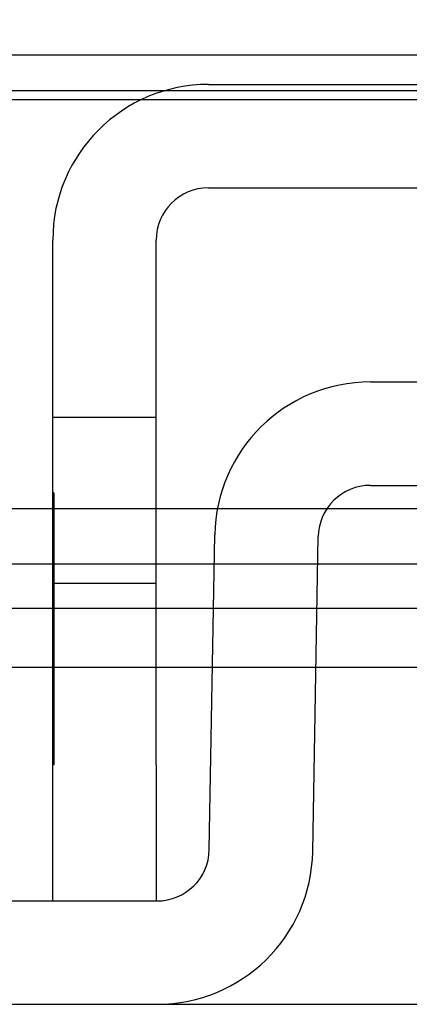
# Model space of a CAD drawing. Header units: inches. Extents: x 1 to 299, y -2 to 199.
# Tile 7 of 68: x 77.883 to 78.241, y 35.264 to 36.169. Entities that reach past the tile are written whole.
import ezdxf
from ezdxf.enums import TextEntityAlignment as Align
from ezdxf.lldxf.tags import DXFTag

# ---------------------------------------------------------------- set-up
doc = ezdxf.new("R2010")
doc.units = ezdxf.units.IN
doc.header["$MEASUREMENT"] = 0
for name, color, linetype in [('COM42667', 7, 'Continuous'), ('COM42780', 7, 'Continuous'), ('COM53933-2', 7, 'Continuous'), ('COM53955-2', 7, 'Continuous'), ('COM70220', 7, 'Continuous'), ('COM71180-2', 7, 'Continuous'), ('Default', 7, 'Continuous')]:
    doc.layers.add(name, color=color, linetype=linetype)
doc.styles.add('SEACAD_Times_New_Roman', font='times.ttf')
tags = doc.linetypes.add('HIDDEN2', pattern=[0.1875, 0.125, -0.0625]).pattern_tags.tags
tags[6:7] = [DXFTag(74, 4), DXFTag(75, 0), DXFTag(340, '0'), DXFTag(46, 0.0), DXFTag(50, 0.0), DXFTag(44, 0.0), DXFTag(45, 0.0)]
tags[4:5] = [DXFTag(74, 4), DXFTag(75, 0), DXFTag(340, '0'), DXFTag(46, 0.0), DXFTag(50, 0.0), DXFTag(44, 0.0), DXFTag(45, 0.0)]
doc.dimstyles.new('HAMMOND_(STH_-_300x200)', dxfattribs={"dimtxt": 1.5, "dimasz": 1.875, "dimexe": 0.75, "dimexo": 0.75, "dimgap": 0.375, "dimtad": 0, "dimtih": 1, "dimtoh": 1, "dimzin": 0, "dimdsep": 46, "dimtxsty": 'SEACAD_Times_New_Roman', "dimblk1": '_SE_FILLED', "dimblk2": '_SE_FILLED', "dimsah": 1, "dimcen": 0.75, "dimadec": 0, "dimazin": 0, "dimtfac": 0.8, "dimtofl": 0, "dimtmove": 0, "dimatfit": 3, "dimfxl": 1, "dimtolj": 1, "dimtzin": 0, "dimarcsym": 0})

# ---------------------------------------------------------------- blocks, each defined once
blk = doc.blocks.new('SE7')
at = {"layer": 'COM42667', "color": 7, "linetype": 'Continuous'}
for p, q in [((78.05627, 36.10932), (78.94777, 36.10932)), ((78.05627, 36.01432), (78.94777, 36.01432)), ((77.91327, 35.48382), (77.91327, 35.96632)), ((78.00827, 35.48382), (78.00827, 35.96632)), ((77.91327, 35.35882), (77.91327, 35.48382)), ((78.00827, 35.48382), (78.00827, 35.35882))]:
    blk.add_line(p, q, dxfattribs=at)
at = {"layer": 'COM42667', "color": 7, "linetype": 'HIDDEN2'}
for p, q in [((78.00827, 35.80332), (77.91327, 35.80332)), ((77.91427, 35.73382), (77.91327, 35.73382)), ((77.91427, 35.73382), (77.91427, 35.57198)), ((77.91427, 35.68459), (77.91327, 35.68459)), ((77.91327, 35.65082), (78.00827, 35.65082)), ((77.91427, 35.57198), (77.91327, 35.57198)), ((77.91427, 35.57198), (77.91427, 35.5437)), ((77.91427, 35.5437), (77.91327, 35.5437)), ((77.91427, 35.5437), (77.91427, 35.48382)), ((77.91427, 35.48382), (77.91327, 35.48382))]:
    blk.add_line(p, q, dxfattribs=at)
at = {"layer": 'COM42667', "color": 7, "linetype": 'Continuous'}
for radius in [0.143, 0.048]:
    blk.add_arc((78.05627, 35.96632), radius, 90, 180, dxfattribs=at)
at = {"layer": 'COM42780', "color": 7, "linetype": 'Continuous'}
for p, q in [((78.20505, 35.83582), (78.799, 35.83582)), ((78.20505, 35.74082), (78.799, 35.74082)), ((78.05702, 35.40598), (78.06207, 35.69532)), ((78.15201, 35.40433), (78.15706, 35.69366)), ((77.63675, 35.35882), (78.00903, 35.35882))]:
    blk.add_line(p, q, dxfattribs=at)
for centre, radius, start, end in [((78.20505, 35.69282), 0.143, 90, 179), ((78.20505, 35.69282), 0.048, 90, 179), ((78.00903, 35.40682), 0.048, 270, 359), ((78.00903, 35.40682), 0.143, 270, 359)]:
    blk.add_arc(centre, radius, start, end, dxfattribs=at)
at = {"layer": 'COM53933-2', "color": 7, "linetype": 'HIDDEN2'}
for p, q in [((91.65667, 36.13615), (64.34738, 36.13615)), ((91.40702, 36.09513), (64.59702, 36.09513))]:
    blk.add_line(p, q, dxfattribs=at)
at = {"layer": 'COM53955-2', "color": 7, "linetype": 'Continuous'}
for p, q in [((77.91327, 35.71934), (65.1091, 35.71934)), ((78.06453, 35.71934), (78.00827, 35.71934)), ((78.30702, 35.71934), (78.16504, 35.71934)), ((77.91327, 35.62758), (65.1091, 35.62758)), ((78.06089, 35.62758), (78.00827, 35.62758)), ((78.38002, 35.62758), (78.1559, 35.62758)), ((64.89499, 35.57373), (77.91327, 35.57373)), ((78.00827, 35.57373), (78.05995, 35.57373)), ((78.15496, 35.57373), (78.38002, 35.57373))]:
    blk.add_line(p, q, dxfattribs=at)
at = {"layer": 'COM53955-2', "color": 7, "linetype": 'HIDDEN2'}
for p, q in [((78.00827, 35.71934), (77.91327, 35.71934)), ((78.16504, 35.71934), (78.06453, 35.71934)), ((64.89499, 35.66873), (91.04806, 35.66873)), ((78.00827, 35.62758), (77.91327, 35.62758)), ((78.1559, 35.62758), (78.06089, 35.62758)), ((77.91327, 35.57373), (78.00827, 35.57373)), ((78.05995, 35.57373), (78.15496, 35.57373))]:
    blk.add_line(p, q, dxfattribs=at)
at = {"layer": 'COM70220', "color": 7, "linetype": 'HIDDEN2'}
blk.add_line((64.52152, 36.10382), (91.42152, 36.10382), dxfattribs=at)
at = {"layer": 'COM71180-2', "color": 7, "linetype": 'Continuous'}
blk.add_line((63.06702, 35.26382), (93.93702, 35.26382), dxfattribs=at)
blk = doc.blocks.new('DMBLK2860')
at = {"layer": 'Default', "linetype": 'Continuous'}
for points in [[(65.65902, 44.88121), (63.78402, 44.56871), (65.65902, 44.25621)], [(90.28402, 44.88121), (90.28402, 44.25621), (92.15902, 44.56871)]]:
    blk.add_hatch(color=7, dxfattribs=at).paths.add_polyline_path(points)
at = {"layer": 'Default', "color": 7, "linetype": 'Continuous'}
for p, q in [((63.78402, 36.74232), (63.78402, 45.31871)), ((92.15902, 36.76127), (92.15902, 45.31871)), ((63.78402, 44.56871), (74.30079, 44.56871)), ((81.64226, 44.56871), (92.15902, 44.56871))]:
    blk.add_line(p, q, dxfattribs=at)
at = {"layer": 'Default', "color": 7, "linetype": 'Continuous', "style": 'SEACAD_Times_New_Roman'}
for s, p in [('28.38', (75.41228, 45.31871)), ('DOOR', (74.82579, 43.06871))]:
    blk.add_text(s, height=1.5, dxfattribs=at).set_placement(p, align=Align.TOP_LEFT)
blk = doc.blocks.new('_SE_FILLED')
at = {"color": 0}
blk.add_line((0, 0), (-1, 0), dxfattribs=at)
blk.add_solid([(0, 0), (-1, -0.1665), (-1, 0.1665), (0, 0)], dxfattribs=at)

msp = doc.modelspace()

# ---------------------------------------------------------------- block references
at = {"layer": 'Default'}
msp.add_blockref('SE7', (0, 0), dxfattribs=at)

# ---------------------------------------------------------------- dimensions: what is measured, and where the dimension line sits
at = {"layer": 'Default', "color": 7, "linetype": 'Continuous'}
dim = msp.add_linear_dim(base=(63.78402, 44.56871), p1=(63.78402, 35.99232), p2=(92.15902, 36.01127), angle=0.03827, text='\\A1;<>\\PDOOR', dimstyle='HAMMOND_(STH_-_300x200)', dxfattribs=at)
dim.commit()
dim.dimension.update_dxf_attribs({"geometry": 'DMBLK2860', "text_midpoint": (77.97152, 44.56871), "dimtype": 161})

doc.saveas('drawing.dxf')
